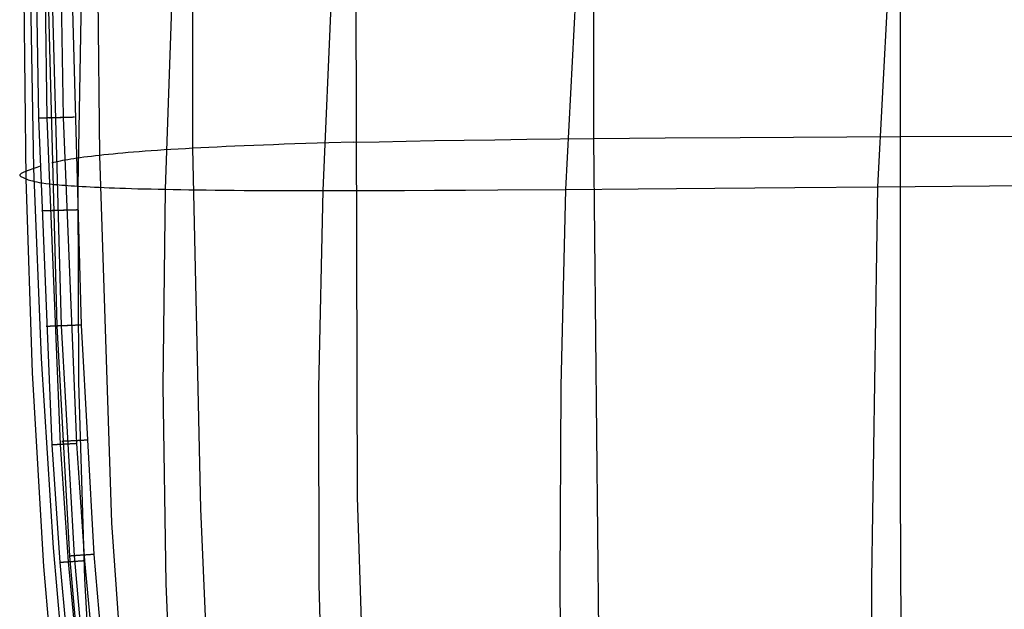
# Model space of a CAD drawing. Extents: x -353 to 1161, y -766 to 145.
# Tile 18 of 74: x -353 to -163, y -538 to -424. Entities that reach past the tile are written whole.
import ezdxf

# ---------------------------------------------------------------- set-up
doc = ezdxf.new("R2010")
doc.units = 0
doc.layers.add('DEFAULT', color=7, linetype='CONTINUOUS')

msp = doc.modelspace()

# ---------------------------------------------------------------- linework, layer by layer
at = {"layer": 'DEFAULT'}
for p, q in [((-182.56, -514.49, -2.9), (-182.56, -105.57, -2.9)), ((-319.29, -448.96, 25.82), (-319.29, -171.1, 25.82)), ((-287.51, -516.34, 11.06), (-288.31, -172.25, 10.99)), ((-241.81, -447.08, 1.69), (-241.81, -172.98, 1.69)), ((-186.96, -456.39, 309.28), (-175.47, -239.63, 309.59)), ((-350.06, -452.87, 91.41), (-352.58, -310.03, 91.41)), ((-349.09, -443.16, 80.95), (-351.12, -310.03, 80.85)), ((-347.44, -443.12, 77.52), (-349.45, -310.03, 77.49)), ((-344.33, -443.03, 76.17), (-346.38, -310.03, 76.17)), ((-337.31, -450.34, 45.17), (-338.82, -310.03, 45.17)), ((-351.51, -454.88, 188.21), (-352.33, -381.85, 187.8)), ((-247.24, -456.9, 295.3), (-243.39, -383.17, 294.79)), ((-345.53, -483.3, 68.88), (-347.82, -398.3, 68.73)), ((-344.69, -483.27, 73.9), (-347.06, -398.29, 73.84)), ((-340.86, -483.13, 76.17), (-343.19, -398.23, 76.17)), ((-341.46, -456.29, 236.09), (-340.8, -419.18, 235.41)), ((-324.62, -456.89, 258.26), (-323.34, -419.66, 257.47)), ((-294.15, -457.14, 278.22), (-292.51, -419.85, 277.52)), ((-346.51, -506.27, 81.06), (-349.09, -443.16, 80.95)), ((-349.05, -443.16, 80.72), (-349.09, -443.16, 80.95)), ((-349, -443.16, 80.49), (-349.05, -443.16, 80.72)), ((-348.98, -443.16, 80.38), (-349, -443.16, 80.49)), ((-348.95, -443.16, 80.26), (-348.98, -443.16, 80.38)), ((-348.92, -443.15, 80.15), (-348.95, -443.16, 80.26)), ((-348.89, -443.15, 80.03), (-348.92, -443.15, 80.15)), ((-348.85, -443.15, 79.91), (-348.89, -443.15, 80.03)), ((-348.81, -443.15, 79.8), (-348.85, -443.15, 79.91)), ((-348.77, -443.15, 79.68), (-348.81, -443.15, 79.8)), ((-348.73, -443.15, 79.57), (-348.77, -443.15, 79.68)), ((-348.69, -443.15, 79.46), (-348.73, -443.15, 79.57)), ((-348.64, -443.15, 79.34), (-348.69, -443.15, 79.46)), ((-348.59, -443.15, 79.23), (-348.64, -443.15, 79.34)), ((-348.54, -443.14, 79.12), (-348.59, -443.15, 79.23)), ((-348.49, -443.14, 79.01), (-348.54, -443.14, 79.12)), ((-348.43, -443.14, 78.9), (-348.49, -443.14, 79.01)), ((-348.38, -443.14, 78.79), (-348.43, -443.14, 78.9)), ((-348.32, -443.14, 78.68), (-348.38, -443.14, 78.79)), ((-348.25, -443.14, 78.58), (-348.32, -443.14, 78.68)), ((-348.19, -443.14, 78.47), (-348.25, -443.14, 78.58)), ((-348.12, -443.13, 78.37), (-348.19, -443.14, 78.47)), ((-348.05, -443.13, 78.27), (-348.12, -443.13, 78.37)), ((-347.98, -443.13, 78.17), (-348.05, -443.13, 78.27)), ((-347.91, -443.13, 78.07), (-347.98, -443.13, 78.17)), ((-347.84, -443.13, 77.97), (-347.91, -443.13, 78.07)), ((-347.76, -443.12, 77.88), (-347.84, -443.13, 77.97)), ((-347.68, -443.12, 77.79), (-347.76, -443.12, 77.88)), ((-347.6, -443.12, 77.7), (-347.68, -443.12, 77.79)), ((-347.52, -443.12, 77.61), (-347.6, -443.12, 77.7)), ((-347.44, -443.12, 77.52), (-347.52, -443.12, 77.61)), ((-347.35, -443.11, 77.44), (-347.44, -443.12, 77.52)), ((-344.88, -506.19, 77.56), (-347.44, -443.12, 77.52)), ((-347.27, -443.11, 77.36), (-347.35, -443.11, 77.44)), ((-347.18, -443.11, 77.28), (-347.27, -443.11, 77.36)), ((-347.09, -443.11, 77.2), (-347.18, -443.11, 77.28)), ((-347, -443.1, 77.13), (-347.09, -443.11, 77.2)), ((-346.99, -443.09, 70.63), (-347, -443.09, 70.47)), ((-347, -443.09, 70.47), (-347, -443.09, 70.31)), ((-347, -443.09, 70.31), (-346.99, -443.09, 70.15)), ((-346.91, -443.1, 77.06), (-347, -443.1, 77.13)), ((-346.98, -443.09, 70.8), (-346.99, -443.09, 70.63)), ((-346.99, -443.09, 70.15), (-346.99, -443.09, 69.99)), ((-346.99, -443.09, 69.99), (-346.98, -443.09, 69.83)), ((-346.97, -443.09, 70.96), (-346.98, -443.09, 70.8)), ((-346.98, -443.09, 69.83), (-346.96, -443.09, 69.68)), ((-346.96, -443.09, 71.13), (-346.97, -443.09, 70.96)), ((-346.94, -443.09, 71.3), (-346.96, -443.09, 71.13)), ((-346.96, -443.09, 69.68), (-346.94, -443.09, 69.52)), ((-346.91, -443.09, 71.46), (-346.94, -443.09, 71.3)), ((-346.94, -443.09, 69.52), (-346.92, -443.09, 69.37)), ((-346.92, -443.09, 69.37), (-346.9, -443.09, 69.23)), ((-346.88, -443.09, 71.63), (-346.91, -443.09, 71.46)), ((-346.81, -443.1, 76.99), (-346.91, -443.1, 77.06)), ((-346.9, -443.09, 69.23), (-346.87, -443.09, 69.08)), ((-346.85, -443.09, 71.8), (-346.88, -443.09, 71.63)), ((-346.87, -443.09, 69.08), (-346.85, -443.09, 68.94)), ((-346.81, -443.09, 71.97), (-346.85, -443.09, 71.8)), ((-346.85, -443.09, 68.94), (-346.81, -443.09, 68.8)), ((-346.77, -443.09, 72.13), (-346.81, -443.09, 71.97)), ((-346.72, -443.1, 76.92), (-346.81, -443.1, 76.99)), ((-346.72, -443.09, 72.3), (-346.77, -443.09, 72.13)), ((-346.67, -443.08, 72.47), (-346.72, -443.09, 72.3)), ((-346.62, -443.09, 76.86), (-346.72, -443.1, 76.92)), ((-346.62, -443.08, 72.63), (-346.67, -443.08, 72.47)), ((-346.56, -443.08, 72.79), (-346.62, -443.08, 72.63)), ((-346.53, -443.09, 76.8), (-346.62, -443.09, 76.86)), ((-346.49, -443.08, 72.95), (-346.56, -443.08, 72.79)), ((-346.43, -443.09, 76.74), (-346.53, -443.09, 76.8)), ((-346.42, -443.08, 73.11), (-346.49, -443.08, 72.95)), ((-346.33, -443.09, 76.69), (-346.43, -443.09, 76.74)), ((-346.35, -443.08, 73.27), (-346.42, -443.08, 73.11)), ((-346.27, -443.08, 73.42), (-346.35, -443.08, 73.27)), ((-346.23, -443.08, 76.63), (-346.33, -443.09, 76.69)), ((-346.19, -443.07, 73.57), (-346.27, -443.08, 73.42)), ((-346.13, -443.08, 76.58), (-346.23, -443.08, 76.63)), ((-346.11, -443.07, 73.72), (-346.19, -443.07, 73.57)), ((-346.03, -443.08, 76.54), (-346.13, -443.08, 76.58)), ((-346.02, -443.07, 73.87), (-346.11, -443.07, 73.72)), ((-345.93, -443.07, 76.49), (-346.03, -443.08, 76.54)), ((-345.93, -443.07, 74.01), (-346.02, -443.07, 73.87)), ((-345.83, -443.06, 74.15), (-345.93, -443.07, 74.01)), ((-345.83, -443.07, 76.45), (-345.93, -443.07, 76.49)), ((-345.73, -443.06, 74.28), (-345.83, -443.06, 74.15)), ((-345.73, -443.07, 76.42), (-345.83, -443.07, 76.45)), ((-345.63, -443.06, 74.41), (-345.73, -443.06, 74.28)), ((-345.63, -443.07, 76.38), (-345.73, -443.07, 76.42)), ((-345.52, -443.06, 74.54), (-345.63, -443.06, 74.41)), ((-345.53, -443.06, 76.35), (-345.63, -443.07, 76.38)), ((-345.43, -443.06, 76.32), (-345.53, -443.06, 76.35)), ((-345.41, -443.05, 74.66), (-345.52, -443.06, 74.54)), ((-345.33, -443.06, 76.29), (-345.43, -443.06, 76.32)), ((-345.3, -443.05, 74.78), (-345.41, -443.05, 74.66)), ((-345.23, -443.06, 76.27), (-345.33, -443.06, 76.29)), ((-345.19, -443.05, 74.89), (-345.3, -443.05, 74.78)), ((-345.12, -443.05, 76.24), (-345.23, -443.06, 76.27)), ((-345.07, -443.05, 75), (-345.19, -443.05, 74.89)), ((-345.02, -443.05, 76.23), (-345.12, -443.05, 76.24)), ((-344.95, -443.04, 75.11), (-345.07, -443.05, 75)), ((-344.92, -443.05, 76.21), (-345.02, -443.05, 76.23)), ((-344.83, -443.04, 75.2), (-344.95, -443.04, 75.11)), ((-344.82, -443.05, 76.2), (-344.92, -443.05, 76.21)), ((-344.71, -443.04, 75.3), (-344.83, -443.04, 75.2)), ((-344.72, -443.04, 76.19), (-344.82, -443.05, 76.2)), ((-344.62, -443.04, 76.18), (-344.72, -443.04, 76.19)), ((-344.59, -443.03, 75.39), (-344.71, -443.04, 75.3)), ((-344.53, -443.04, 76.17), (-344.62, -443.04, 76.18)), ((-344.46, -443.03, 75.47), (-344.59, -443.03, 75.39)), ((-344.43, -443.03, 76.17), (-344.53, -443.04, 76.17)), ((-344.33, -443.03, 75.55), (-344.46, -443.03, 75.47)), ((-344.33, -443.03, 76.17), (-344.43, -443.03, 76.17)), ((-344.2, -443.03, 75.62), (-344.33, -443.03, 75.55)), ((-341.74, -506.02, 76.17), (-344.33, -443.03, 76.17)), ((-344.08, -443.02, 75.69), (-344.2, -443.03, 75.62)), ((-343.95, -443.02, 75.76), (-344.08, -443.02, 75.69)), ((-343.82, -443.02, 75.82), (-343.95, -443.02, 75.76)), ((-343.69, -443.01, 75.87), (-343.82, -443.02, 75.82)), ((-343.56, -443.01, 75.92), (-343.69, -443.01, 75.87)), ((-343.43, -443.01, 75.97), (-343.56, -443.01, 75.92)), ((-343.3, -443, 76), (-343.43, -443.01, 75.97)), ((-343.17, -443, 76.04), (-343.3, -443, 76)), ((-343.04, -443, 76.07), (-343.17, -443, 76.04)), ((-342.91, -442.99, 76.1), (-343.04, -443, 76.07)), ((-342.78, -442.99, 76.12), (-342.91, -442.99, 76.1)), ((-342.66, -442.99, 76.14), (-342.78, -442.99, 76.12)), ((-342.53, -442.98, 76.15), (-342.66, -442.99, 76.14)), ((-342.41, -442.98, 76.16), (-342.53, -442.98, 76.15)), ((-342.29, -442.98, 76.16), (-342.41, -442.98, 76.16)), ((-342.17, -442.98, 76.17), (-342.29, -442.98, 76.16)), ((-254.79, -447.22, 3.53), (-241.81, -447.08, 1.69)), ((-241.81, -447.08, 1.69), (-228.05, -446.96, 0.13)), ((-240.51, -578.66, 2.63), (-241.81, -447.08, 1.69)), ((-228.05, -446.96, 0.13), (-213.56, -446.85, -1.17)), ((-213.56, -446.85, -1.17), (-182.67, -446.7, -3.08)), ((-182.67, -446.7, -3.08), (-149.67, -446.61, -4.25)), ((-319.29, -448.96, 25.82), (-320.76, -449.04, 26.91)), ((-317.78, -448.87, 24.74), (-319.29, -448.96, 25.82)), ((-317.79, -518.64, 25.85), (-319.29, -448.96, 25.82)), ((-316.21, -448.79, 23.69), (-317.78, -448.87, 24.74)), ((-314.59, -448.72, 22.65), (-316.21, -448.79, 23.69)), ((-312.91, -448.64, 21.63), (-314.59, -448.72, 22.65)), ((-311.19, -448.56, 20.63), (-312.91, -448.64, 21.63)), ((-309.4, -448.49, 19.65), (-311.19, -448.56, 20.63)), ((-307.56, -448.41, 18.69), (-309.4, -448.49, 19.65)), ((-305.66, -448.34, 17.74), (-307.56, -448.41, 18.69)), ((-303.71, -448.27, 16.82), (-305.66, -448.34, 17.74)), ((-301.69, -448.2, 15.92), (-303.71, -448.27, 16.82)), ((-299.62, -448.13, 15.05), (-301.69, -448.2, 15.92)), ((-297.48, -448.06, 14.19), (-299.62, -448.13, 15.05)), ((-295.29, -448, 13.36), (-297.48, -448.06, 14.19)), ((-293.02, -447.93, 12.54), (-295.29, -448, 13.36)), ((-288.31, -447.81, 10.99), (-293.02, -447.93, 12.54)), ((-288.31, -447.81, 10.99), (-283.33, -447.69, 9.53)), ((-283.33, -447.69, 9.53), (-278.1, -447.59, 8.16)), ((-278.1, -447.59, 8.16), (-272.62, -447.49, 6.88)), ((-272.62, -447.49, 6.88), (-266.91, -447.39, 5.68)), ((-266.91, -447.39, 5.68), (-260.96, -447.31, 4.57)), ((-260.96, -447.31, 4.57), (-254.79, -447.22, 3.53)), ((-341.72, -450.9, 53.74), (-342.33, -450.99, 55.2)), ((-341.07, -450.81, 52.28), (-341.72, -450.9, 53.74)), ((-340.39, -450.71, 50.83), (-341.07, -450.81, 52.28)), ((-339.68, -450.62, 49.4), (-340.39, -450.71, 50.83)), ((-338.93, -450.53, 47.98), (-339.68, -450.62, 49.4)), ((-338.14, -450.43, 46.57), (-338.93, -450.53, 47.98)), ((-337.31, -450.34, 45.17), (-338.14, -450.43, 46.57)), ((-336.49, -450.25, 43.85), (-337.31, -450.34, 45.17)), ((-334.94, -521.33, 45.18), (-337.31, -450.34, 45.17)), ((-335.63, -450.16, 42.55), (-336.49, -450.25, 43.85)), ((-334.74, -450.07, 41.26), (-335.63, -450.16, 42.55)), ((-333.81, -449.98, 39.99), (-334.74, -450.07, 41.26)), ((-332.84, -449.89, 38.73), (-333.81, -449.98, 39.99)), ((-331.82, -449.81, 37.48), (-332.84, -449.89, 38.73)), ((-330.77, -449.72, 36.24), (-331.82, -449.81, 37.48)), ((-329.68, -449.63, 35.02), (-330.77, -449.72, 36.24)), ((-328.54, -449.54, 33.82), (-329.68, -449.63, 35.02)), ((-327.36, -449.46, 32.62), (-328.54, -449.54, 33.82)), ((-326.13, -449.37, 31.45), (-327.36, -449.46, 32.62)), ((-324.86, -449.29, 30.29), (-326.13, -449.37, 31.45)), ((-323.54, -449.2, 29.15), (-324.86, -449.29, 30.29)), ((-322.17, -449.12, 28.02), (-323.54, -449.2, 29.15)), ((-320.76, -449.04, 26.91), (-322.17, -449.12, 28.02)), ((-349.48, -452.65, 86.18), (-350.06, -452.87, 91.41)), ((-348.8, -452.41, 80.97), (-349.48, -452.65, 86.18)), ((-345.81, -451.62, 65.73), (-346.57, -451.79, 68.81)), ((-344.95, -451.44, 62.68), (-345.81, -451.62, 65.73)), ((-344.48, -451.35, 61.17), (-344.95, -451.44, 62.68)), ((-343.99, -451.26, 59.67), (-344.48, -451.35, 61.17)), ((-343.47, -451.17, 58.17), (-343.99, -451.26, 59.67)), ((-342.92, -451.08, 56.68), (-343.47, -451.17, 58.17)), ((-342.33, -450.99, 55.2), (-342.92, -451.08, 56.68)), ((-352.76, -454.07, 139.7), (-352.78, -454.25, 151.8)), ((-352.78, -454.25, 151.8), (-352.56, -454.43, 163.91)), ((-352.5, -453.86, 127.61), (-352.76, -454.07, 139.7)), ((-352.56, -454.43, 163.91), (-351.51, -454.88, 188.21)), ((-351.97, -453.61, 115.54), (-352.5, -453.86, 127.61)), ((-351.17, -453.28, 103.47), (-351.97, -453.61, 115.54)), ((-350.06, -452.87, 91.41), (-351.17, -453.28, 103.47)), ((-348.57, -489.55, 91.41), (-350.06, -452.87, 91.41)), ((-351.51, -454.88, 188.21), (-351.11, -455.03, 194.3)), ((-350.28, -492.32, 188.56), (-351.51, -454.88, 188.21)), ((-351.11, -455.03, 194.3), (-350.61, -455.19, 200.38)), ((-350.61, -455.19, 200.38), (-350.29, -455.28, 203.42)), ((-350.29, -455.28, 203.42), (-349.92, -455.37, 206.45)), ((-349.92, -455.37, 206.45), (-349.49, -455.46, 209.47)), ((-349.49, -455.46, 209.47), (-348.99, -455.55, 212.48)), ((-348.99, -455.55, 212.48), (-348.41, -455.64, 215.49)), ((-348.41, -455.64, 215.49), (-347.75, -455.74, 218.48)), ((-347.75, -455.74, 218.48), (-346.99, -455.83, 221.46)), ((-346.99, -455.83, 221.46), (-346.57, -455.88, 222.94)), ((-346.57, -455.88, 222.94), (-346.12, -455.93, 224.42)), ((-346.12, -455.93, 224.42), (-345.65, -455.97, 225.9)), ((-345.65, -455.97, 225.9), (-345.15, -456.02, 227.37)), ((-345.15, -456.02, 227.37), (-344.62, -456.07, 228.83)), ((-344.62, -456.07, 228.83), (-344.05, -456.11, 230.3)), ((-344.05, -456.11, 230.3), (-343.46, -456.16, 231.75)), ((-343.46, -456.16, 231.75), (-342.83, -456.2, 233.2)), ((-342.83, -456.2, 233.2), (-342.16, -456.25, 234.65)), ((-342.16, -456.25, 234.65), (-341.46, -456.29, 236.09)), ((-341.46, -456.29, 236.09), (-340.73, -456.34, 237.53)), ((-341.33, -494.15, 237.04), (-341.46, -456.29, 236.09)), ((-340.73, -456.34, 237.53), (-339.96, -456.38, 238.96)), ((-339.96, -456.38, 238.96), (-339.14, -456.42, 240.38)), ((-339.14, -456.42, 240.38), (-338.29, -456.46, 241.8)), ((-338.29, -456.46, 241.8), (-337.4, -456.5, 243.21)), ((-337.4, -456.5, 243.21), (-336.47, -456.54, 244.62)), ((-336.47, -456.54, 244.62), (-335.49, -456.58, 246.02)), ((-335.49, -456.58, 246.02), (-334.47, -456.62, 247.41)), ((-218.48, -456.66, 302.68), (-203.03, -456.53, 306.08)), ((-203.03, -456.53, 306.08), (-186.96, -456.39, 309.28)), ((-188.14, -532.18, 308.61), (-186.96, -456.39, 309.28)), ((-186.96, -456.39, 309.28), (-153.22, -456.12, 315.08)), ((-334.47, -456.62, 247.41), (-333.41, -456.66, 248.79)), ((-333.41, -456.66, 248.79), (-332.3, -456.7, 250.17)), ((-332.3, -456.7, 250.17), (-331.14, -456.73, 251.54)), ((-331.14, -456.73, 251.54), (-329.94, -456.77, 252.9)), ((-329.94, -456.77, 252.9), (-328.68, -456.8, 254.25)), ((-328.68, -456.8, 254.25), (-327.38, -456.83, 255.6)), ((-327.38, -456.83, 255.6), (-326.02, -456.86, 256.93)), ((-326.02, -456.86, 256.93), (-324.62, -456.89, 258.26)), ((-325.04, -494.92, 259.37), (-324.62, -456.89, 258.26)), ((-324.62, -456.89, 258.26), (-323.15, -456.92, 259.58)), ((-323.15, -456.92, 259.58), (-321.64, -456.95, 260.9)), ((-321.64, -456.95, 260.9), (-320.07, -456.97, 262.2)), ((-320.07, -456.97, 262.2), (-318.44, -456.99, 263.49)), ((-318.44, -456.99, 263.49), (-316.76, -457.02, 264.77)), ((-316.76, -457.02, 264.77), (-315.02, -457.04, 266.05)), ((-315.02, -457.04, 266.05), (-313.22, -457.05, 267.31)), ((-313.22, -457.05, 267.31), (-311.35, -457.07, 268.57)), ((-311.35, -457.07, 268.57), (-309.43, -457.09, 269.81)), ((-309.43, -457.09, 269.81), (-307.44, -457.1, 271.04)), ((-307.44, -457.1, 271.04), (-303.28, -457.12, 273.48)), ((-303.28, -457.12, 273.48), (-298.85, -457.13, 275.87)), ((-298.85, -457.13, 275.87), (-294.15, -457.14, 278.22)), ((-294.95, -495.22, 279.2), (-294.15, -457.14, 278.22)), ((-294.15, -457.14, 278.22), (-289.17, -457.13, 280.52)), ((-289.17, -457.13, 280.52), (-283.92, -457.12, 282.77)), ((-283.92, -457.12, 282.77), (-278.41, -457.1, 284.98)), ((-278.41, -457.1, 284.98), (-272.65, -457.07, 287.14)), ((-272.65, -457.07, 287.14), (-266.64, -457.04, 289.25)), ((-266.64, -457.04, 289.25), (-260.4, -457, 291.31)), ((-260.4, -457, 291.31), (-247.24, -456.9, 295.3)), ((-248.16, -494.93, 295.79), (-247.24, -456.9, 295.3)), ((-247.24, -456.9, 295.3), (-233.24, -456.79, 299.09)), ((-233.24, -456.79, 299.09), (-218.48, -456.66, 302.68)), ((-348.48, -461.09, 80.75), (-348.52, -461.09, 80.98)), ((-348.46, -461.08, 80.64), (-348.48, -461.09, 80.75)), ((-348.43, -461.08, 80.52), (-348.46, -461.08, 80.64)), ((-348.41, -461.08, 80.4), (-348.43, -461.08, 80.52)), ((-348.38, -461.08, 80.29), (-348.41, -461.08, 80.4)), ((-348.35, -461.08, 80.17), (-348.38, -461.08, 80.29)), ((-348.32, -461.08, 80.05), (-348.35, -461.08, 80.17)), ((-348.28, -461.08, 79.94), (-348.32, -461.08, 80.05)), ((-348.24, -461.08, 79.82), (-348.28, -461.08, 79.94)), ((-348.21, -461.08, 79.71), (-348.24, -461.08, 79.82)), ((-348.16, -461.08, 79.59), (-348.21, -461.08, 79.71)), ((-348.12, -461.07, 79.48), (-348.16, -461.08, 79.59)), ((-348.07, -461.07, 79.36), (-348.12, -461.07, 79.48)), ((-348.02, -461.07, 79.25), (-348.07, -461.07, 79.36)), ((-347.97, -461.07, 79.14), (-348.02, -461.07, 79.25)), ((-347.92, -461.07, 79.03), (-347.97, -461.07, 79.14)), ((-347.87, -461.07, 78.92), (-347.92, -461.07, 79.03)), ((-347.81, -461.06, 78.81), (-347.87, -461.07, 78.92)), ((-347.75, -461.06, 78.7), (-347.81, -461.06, 78.81)), ((-347.69, -461.06, 78.59), (-347.75, -461.06, 78.7)), ((-347.62, -461.06, 78.49), (-347.69, -461.06, 78.59)), ((-347.56, -461.06, 78.38), (-347.62, -461.06, 78.49)), ((-347.49, -461.05, 78.28), (-347.56, -461.06, 78.38)), ((-347.42, -461.05, 78.18), (-347.49, -461.05, 78.28)), ((-347.34, -461.05, 78.08), (-347.42, -461.05, 78.18)), ((-347.27, -461.05, 77.99), (-347.34, -461.05, 78.08)), ((-347.19, -461.05, 77.89), (-347.27, -461.05, 77.99)), ((-347.11, -461.04, 77.8), (-347.19, -461.05, 77.89)), ((-347.03, -461.04, 77.71), (-347.11, -461.04, 77.8)), ((-346.95, -461.04, 77.62), (-347.03, -461.04, 77.71)), ((-346.87, -461.04, 77.53), (-346.95, -461.04, 77.62)), ((-346.78, -461.03, 77.45), (-346.87, -461.04, 77.53)), ((-346.7, -461.03, 77.37), (-346.78, -461.03, 77.45)), ((-346.61, -461.03, 77.29), (-346.7, -461.03, 77.37)), ((-346.52, -461.03, 77.21), (-346.61, -461.03, 77.29)), ((-346.43, -461.02, 77.13), (-346.52, -461.03, 77.21)), ((-346.47, -461.01, 70.5), (-346.48, -461.01, 70.34)), ((-346.48, -461.01, 70.34), (-346.47, -461.01, 70.18)), ((-346.46, -461.01, 70.83), (-346.47, -461.01, 70.66)), ((-346.47, -461.01, 70.66), (-346.47, -461.01, 70.5)), ((-346.47, -461.01, 70.18), (-346.47, -461.01, 70.02)), ((-346.47, -461.01, 70.02), (-346.46, -461.01, 69.86)), ((-346.45, -461.01, 70.99), (-346.46, -461.01, 70.83)), ((-346.46, -461.01, 69.86), (-346.44, -461.01, 69.71)), ((-346.43, -461.01, 71.16), (-346.45, -461.01, 70.99)), ((-346.44, -461.01, 69.71), (-346.43, -461.01, 69.56)), ((-346.41, -461.01, 71.32), (-346.43, -461.01, 71.16)), ((-346.43, -461.01, 69.56), (-346.41, -461.01, 69.41)), ((-346.34, -461.02, 77.06), (-346.43, -461.02, 77.13)), ((-346.39, -461.01, 71.49), (-346.41, -461.01, 71.32)), ((-346.41, -461.01, 69.41), (-346.39, -461.01, 69.26)), ((-346.36, -461.01, 71.66), (-346.39, -461.01, 71.49)), ((-346.39, -461.01, 69.26), (-346.36, -461.01, 69.11)), ((-346.32, -461.01, 71.82), (-346.36, -461.01, 71.66)), ((-346.36, -461.01, 69.11), (-346.33, -461.01, 68.97)), ((-346.24, -461.02, 76.99), (-346.34, -461.02, 77.06)), ((-346.33, -461.01, 68.97), (-346.3, -461.01, 68.83)), ((-346.28, -461.01, 71.99), (-346.32, -461.01, 71.82)), ((-346.24, -461.01, 72.16), (-346.28, -461.01, 71.99)), ((-346.19, -461, 72.32), (-346.24, -461.01, 72.16)), ((-346.15, -461.01, 76.93), (-346.24, -461.02, 76.99)), ((-346.14, -461, 72.49), (-346.19, -461, 72.32)), ((-346.05, -461.01, 76.86), (-346.15, -461.01, 76.93)), ((-346.09, -461, 72.65), (-346.14, -461, 72.49)), ((-346.03, -461, 72.81), (-346.09, -461, 72.65)), ((-345.96, -461.01, 76.8), (-346.05, -461.01, 76.86)), ((-345.96, -461, 72.97), (-346.03, -461, 72.81)), ((-345.89, -461, 73.13), (-345.96, -461, 72.97)), ((-345.86, -461.01, 76.74), (-345.96, -461.01, 76.8)), ((-345.82, -460.99, 73.29), (-345.89, -461, 73.13)), ((-345.76, -461, 76.69), (-345.86, -461.01, 76.74)), ((-345.74, -460.99, 73.44), (-345.82, -460.99, 73.29)), ((-345.66, -461, 76.64), (-345.76, -461, 76.69)), ((-345.66, -460.99, 73.59), (-345.74, -460.99, 73.44)), ((-345.58, -460.99, 73.74), (-345.66, -460.99, 73.59)), ((-345.56, -461, 76.59), (-345.66, -461, 76.64)), ((-345.49, -460.99, 73.88), (-345.58, -460.99, 73.74)), ((-345.46, -460.99, 76.54), (-345.56, -461, 76.59)), ((-345.4, -460.98, 74.02), (-345.49, -460.99, 73.88)), ((-345.36, -460.99, 76.5), (-345.46, -460.99, 76.54)), ((-345.3, -460.98, 74.16), (-345.4, -460.98, 74.02)), ((-345.26, -460.99, 76.46), (-345.36, -460.99, 76.5)), ((-345.2, -460.98, 74.29), (-345.3, -460.98, 74.16)), ((-345.16, -460.98, 76.42), (-345.26, -460.99, 76.46)), ((-345.1, -460.97, 74.42), (-345.2, -460.98, 74.29)), ((-345.06, -460.98, 76.38), (-345.16, -460.98, 76.42)), ((-344.99, -460.97, 74.55), (-345.1, -460.97, 74.42)), ((-344.96, -460.98, 76.35), (-345.06, -460.98, 76.38)), ((-344.88, -460.97, 74.67), (-344.99, -460.97, 74.55)), ((-344.86, -460.97, 76.32), (-344.96, -460.98, 76.35)), ((-344.77, -460.97, 74.79), (-344.88, -460.97, 74.67)), ((-344.75, -460.97, 76.29), (-344.86, -460.97, 76.32)), ((-344.66, -460.96, 74.9), (-344.77, -460.97, 74.79)), ((-344.65, -460.97, 76.27), (-344.75, -460.97, 76.29)), ((-344.54, -460.96, 75.01), (-344.66, -460.96, 74.9)), ((-344.55, -460.97, 76.25), (-344.65, -460.97, 76.27)), ((-344.45, -460.96, 76.23), (-344.55, -460.97, 76.25)), ((-344.42, -460.96, 75.11), (-344.54, -460.96, 75.01)), ((-344.35, -460.96, 76.21), (-344.45, -460.96, 76.23)), ((-344.3, -460.95, 75.21), (-344.42, -460.96, 75.11)), ((-344.25, -460.96, 76.2), (-344.35, -460.96, 76.21)), ((-344.18, -460.95, 75.3), (-344.3, -460.95, 75.21)), ((-344.15, -460.95, 76.19), (-344.25, -460.96, 76.2)), ((-344.06, -460.95, 75.39), (-344.18, -460.95, 75.3)), ((-344.05, -460.95, 76.18), (-344.15, -460.95, 76.19)), ((-343.93, -460.94, 75.48), (-344.06, -460.95, 75.39)), ((-343.95, -460.95, 76.17), (-344.05, -460.95, 76.18)), ((-343.85, -460.94, 76.17), (-343.95, -460.95, 76.17)), ((-343.81, -460.94, 75.55), (-343.93, -460.94, 75.48)), ((-343.75, -460.94, 76.17), (-343.85, -460.94, 76.17)), ((-343.68, -460.94, 75.63), (-343.81, -460.94, 75.55)), ((-343.55, -460.93, 75.7), (-343.68, -460.94, 75.63)), ((-343.42, -460.93, 75.76), (-343.55, -460.93, 75.7)), ((-343.29, -460.92, 75.82), (-343.42, -460.93, 75.76)), ((-343.16, -460.92, 75.87), (-343.29, -460.92, 75.82)), ((-343.03, -460.92, 75.92), (-343.16, -460.92, 75.87)), ((-342.9, -460.91, 75.97), (-343.03, -460.92, 75.92)), ((-342.77, -460.91, 76.01), (-342.9, -460.91, 75.97)), ((-342.64, -460.91, 76.04), (-342.77, -460.91, 76.01)), ((-342.52, -460.9, 76.07), (-342.64, -460.91, 76.04)), ((-342.39, -460.9, 76.1), (-342.52, -460.9, 76.07)), ((-342.26, -460.9, 76.12), (-342.39, -460.9, 76.1)), ((-342.14, -460.89, 76.14), (-342.26, -460.9, 76.12)), ((-342.01, -460.89, 76.15), (-342.14, -460.89, 76.14)), ((-341.89, -460.89, 76.16), (-342.01, -460.89, 76.15)), ((-341.77, -460.88, 76.16), (-341.89, -460.89, 76.16)), ((-341.64, -460.88, 76.17), (-341.77, -460.88, 76.16)), ((-343.87, -483.24, 74.91), (-343.98, -483.24, 74.8)), ((-343.75, -483.24, 75.02), (-343.87, -483.24, 74.91)), ((-343.7, -483.24, 76.25), (-343.8, -483.24, 76.27)), ((-343.63, -483.23, 75.12), (-343.75, -483.24, 75.02)), ((-343.59, -483.24, 76.23), (-343.7, -483.24, 76.25)), ((-343.51, -483.23, 75.22), (-343.63, -483.23, 75.12)), ((-343.49, -483.23, 76.21), (-343.59, -483.24, 76.23)), ((-343.39, -483.22, 75.31), (-343.51, -483.23, 75.22)), ((-343.39, -483.23, 76.2), (-343.49, -483.23, 76.21)), ((-343.27, -483.22, 75.4), (-343.39, -483.22, 75.31)), ((-343.29, -483.22, 76.19), (-343.39, -483.23, 76.2)), ((-343.19, -483.22, 76.18), (-343.29, -483.22, 76.19)), ((-343.14, -483.21, 75.48), (-343.27, -483.22, 75.4)), ((-343.09, -483.22, 76.17), (-343.19, -483.22, 76.18)), ((-343.01, -483.21, 75.56), (-343.14, -483.21, 75.48)), ((-342.99, -483.21, 76.17), (-343.09, -483.22, 76.17)), ((-342.89, -483.21, 75.63), (-343.01, -483.21, 75.56)), ((-342.9, -483.21, 76.17), (-342.99, -483.21, 76.17)), ((-342.76, -483.2, 75.7), (-342.89, -483.21, 75.63)), ((-342.63, -483.2, 75.76), (-342.76, -483.2, 75.7)), ((-342.5, -483.19, 75.82), (-342.63, -483.2, 75.76)), ((-342.37, -483.19, 75.87), (-342.5, -483.19, 75.82)), ((-342.24, -483.18, 75.92), (-342.37, -483.19, 75.87)), ((-342.12, -483.18, 75.97), (-342.24, -483.18, 75.92)), ((-341.99, -483.17, 76.01), (-342.12, -483.18, 75.97)), ((-341.86, -483.17, 76.04), (-341.99, -483.17, 76.01)), ((-341.73, -483.16, 76.07), (-341.86, -483.17, 76.04)), ((-341.6, -483.16, 76.1), (-341.73, -483.16, 76.07)), ((-341.48, -483.16, 76.12), (-341.6, -483.16, 76.1)), ((-341.35, -483.15, 76.14), (-341.48, -483.16, 76.12)), ((-341.23, -483.15, 76.15), (-341.35, -483.15, 76.14)), ((-341.1, -483.14, 76.16), (-341.23, -483.15, 76.15)), ((-340.98, -483.14, 76.16), (-341.1, -483.14, 76.16)), ((-340.86, -483.13, 76.17), (-340.98, -483.14, 76.16)), ((-338.4, -527.44, 76.17), (-340.86, -483.13, 76.17)), ((-347.63, -483.39, 80.79), (-347.66, -483.39, 81.02)), ((-347.6, -483.39, 80.67), (-347.63, -483.39, 80.79)), ((-347.58, -483.39, 80.56), (-347.6, -483.39, 80.67)), ((-347.56, -483.39, 80.44), (-347.58, -483.39, 80.56)), ((-347.53, -483.39, 80.32), (-347.56, -483.39, 80.44)), ((-347.5, -483.39, 80.2), (-347.53, -483.39, 80.32)), ((-347.47, -483.39, 80.09), (-347.5, -483.39, 80.2)), ((-347.43, -483.39, 79.97), (-347.47, -483.39, 80.09)), ((-347.4, -483.38, 79.85), (-347.43, -483.39, 79.97)), ((-347.36, -483.38, 79.74), (-347.4, -483.38, 79.85)), ((-347.31, -483.38, 79.62), (-347.36, -483.38, 79.74)), ((-347.27, -483.38, 79.51), (-347.31, -483.38, 79.62)), ((-347.23, -483.38, 79.39), (-347.27, -483.38, 79.51)), ((-347.18, -483.38, 79.28), (-347.23, -483.38, 79.39)), ((-347.13, -483.37, 79.16), (-347.18, -483.38, 79.28)), ((-347.07, -483.37, 79.05), (-347.13, -483.37, 79.16)), ((-347.02, -483.37, 78.94), (-347.07, -483.37, 79.05)), ((-346.96, -483.37, 78.83), (-347.02, -483.37, 78.94)), ((-346.9, -483.36, 78.72), (-346.96, -483.37, 78.83)), ((-346.84, -483.36, 78.61), (-346.9, -483.36, 78.72)), ((-346.78, -483.36, 78.51), (-346.84, -483.36, 78.61)), ((-346.71, -483.36, 78.4), (-346.78, -483.36, 78.51)), ((-346.64, -483.35, 78.3), (-346.71, -483.36, 78.4)), ((-346.57, -483.35, 78.2), (-346.64, -483.35, 78.3)), ((-346.5, -483.35, 78.1), (-346.57, -483.35, 78.2)), ((-346.42, -483.35, 78), (-346.5, -483.35, 78.1)), ((-346.35, -483.34, 77.91), (-346.42, -483.35, 78)), ((-346.27, -483.34, 77.81), (-346.35, -483.34, 77.91)), ((-346.19, -483.34, 77.72), (-346.27, -483.34, 77.81)), ((-346.11, -483.33, 77.63), (-346.19, -483.34, 77.72)), ((-346.02, -483.33, 77.54), (-346.11, -483.33, 77.63)), ((-345.94, -483.33, 77.46), (-346.02, -483.33, 77.54)), ((-345.85, -483.32, 77.38), (-345.94, -483.33, 77.46)), ((-345.76, -483.32, 77.3), (-345.85, -483.32, 77.38)), ((-345.67, -483.32, 77.22), (-345.76, -483.32, 77.3)), ((-345.68, -483.3, 70.7), (-345.69, -483.31, 70.54)), ((-345.69, -483.31, 70.22), (-345.68, -483.3, 70.06)), ((-345.69, -483.31, 70.54), (-345.69, -483.31, 70.38)), ((-345.69, -483.31, 70.38), (-345.69, -483.31, 70.22)), ((-345.67, -483.3, 70.86), (-345.68, -483.3, 70.7)), ((-345.68, -483.3, 70.06), (-345.68, -483.3, 69.91)), ((-345.68, -483.3, 69.91), (-345.66, -483.3, 69.75)), ((-345.66, -483.3, 71.03), (-345.67, -483.3, 70.86)), ((-345.58, -483.31, 77.14), (-345.67, -483.32, 77.22)), ((-345.64, -483.3, 71.19), (-345.66, -483.3, 71.03)), ((-345.66, -483.3, 69.75), (-345.65, -483.3, 69.6)), ((-345.65, -483.3, 69.6), (-345.63, -483.3, 69.45)), ((-345.62, -483.3, 71.36), (-345.64, -483.3, 71.19)), ((-345.63, -483.3, 69.45), (-345.61, -483.3, 69.3)), ((-345.6, -483.3, 71.53), (-345.62, -483.3, 71.36)), ((-345.61, -483.3, 69.3), (-345.58, -483.3, 69.16)), ((-345.57, -483.3, 71.69), (-345.6, -483.3, 71.53)), ((-345.58, -483.3, 69.16), (-345.56, -483.3, 69.02)), ((-345.49, -483.31, 77.07), (-345.58, -483.31, 77.14)), ((-345.53, -483.3, 71.86), (-345.57, -483.3, 71.69)), ((-345.56, -483.3, 69.02), (-345.53, -483.3, 68.88)), ((-343.08, -527.75, 68.98), (-345.53, -483.3, 68.88)), ((-345.49, -483.3, 72.02), (-345.53, -483.3, 71.86)), ((-345.45, -483.3, 72.19), (-345.49, -483.3, 72.02)), ((-345.39, -483.31, 77), (-345.49, -483.31, 77.07)), ((-345.4, -483.29, 72.35), (-345.45, -483.3, 72.19)), ((-345.35, -483.29, 72.52), (-345.4, -483.29, 72.35)), ((-345.3, -483.3, 76.93), (-345.39, -483.31, 77)), ((-345.29, -483.29, 72.68), (-345.35, -483.29, 72.52)), ((-345.2, -483.3, 76.87), (-345.3, -483.3, 76.93)), ((-345.23, -483.29, 72.84), (-345.29, -483.29, 72.68)), ((-345.17, -483.29, 73), (-345.23, -483.29, 72.84)), ((-345.11, -483.3, 76.81), (-345.2, -483.3, 76.87)), ((-345.1, -483.28, 73.15), (-345.17, -483.29, 73)), ((-345.01, -483.29, 76.75), (-345.11, -483.3, 76.81)), ((-345.03, -483.28, 73.31), (-345.1, -483.28, 73.15)), ((-344.95, -483.28, 73.46), (-345.03, -483.28, 73.31)), ((-344.91, -483.29, 76.69), (-345.01, -483.29, 76.75)), ((-344.87, -483.28, 73.61), (-344.95, -483.28, 73.46)), ((-344.81, -483.28, 76.64), (-344.91, -483.29, 76.69)), ((-344.78, -483.27, 73.76), (-344.87, -483.28, 73.61)), ((-344.71, -483.28, 76.59), (-344.81, -483.28, 76.64)), ((-344.69, -483.27, 73.9), (-344.78, -483.27, 73.76)), ((-344.61, -483.28, 76.54), (-344.71, -483.28, 76.59)), ((-342.2, -527.69, 73.94), (-344.69, -483.27, 73.9)), ((-344.6, -483.27, 74.04), (-344.69, -483.27, 73.9)), ((-344.51, -483.27, 76.5), (-344.61, -483.28, 76.54)), ((-344.51, -483.26, 74.18), (-344.6, -483.27, 74.04)), ((-344.41, -483.26, 74.31), (-344.51, -483.26, 74.18)), ((-344.41, -483.27, 76.46), (-344.51, -483.27, 76.5)), ((-344.3, -483.26, 74.44), (-344.41, -483.26, 74.31)), ((-344.31, -483.26, 76.42), (-344.41, -483.27, 76.46)), ((-344.21, -483.26, 76.38), (-344.31, -483.26, 76.42)), ((-344.2, -483.25, 74.56), (-344.3, -483.26, 74.44)), ((-344.1, -483.26, 76.35), (-344.21, -483.26, 76.38)), ((-344.09, -483.25, 74.68), (-344.2, -483.25, 74.56)), ((-344, -483.25, 76.32), (-344.1, -483.26, 76.35)), ((-343.98, -483.24, 74.8), (-344.09, -483.25, 74.68)), ((-343.9, -483.25, 76.29), (-344, -483.25, 76.32)), ((-343.8, -483.24, 76.27), (-343.9, -483.25, 76.29)), ((-346.27, -526.14, 91.41), (-348.57, -489.55, 91.41)), ((-348.08, -529.8, 188.98), (-350.28, -492.32, 188.56)), ((-340.16, -532.14, 238.18), (-341.33, -494.15, 237.04)), ((-324.48, -533.07, 260.68), (-325.04, -494.92, 259.37)), ((-294.88, -533.33, 280.35), (-294.95, -495.22, 279.2)), ((-248.37, -533.07, 296.32), (-248.16, -494.93, 295.79)), ((-344.64, -505.6, 70.58), (-344.65, -505.6, 70.42)), ((-344.65, -505.6, 70.42), (-344.65, -505.6, 70.27)), ((-344.65, -505.6, 70.27), (-344.64, -505.6, 70.11)), ((-344.63, -505.6, 70.91), (-344.64, -505.6, 70.75)), ((-344.64, -505.6, 70.75), (-344.64, -505.6, 70.58)), ((-344.64, -505.6, 70.11), (-344.63, -505.6, 69.95)), ((-344.61, -505.6, 71.07), (-344.63, -505.6, 70.91)), ((-344.63, -505.6, 69.95), (-344.62, -505.6, 69.8)), ((-344.62, -505.6, 69.8), (-344.61, -505.6, 69.65)), ((-344.59, -505.6, 71.24), (-344.61, -505.6, 71.07)), ((-344.61, -505.6, 69.65), (-344.59, -505.6, 69.5)), ((-344.57, -505.6, 71.4), (-344.59, -505.6, 71.24)), ((-344.59, -505.6, 69.5), (-344.57, -505.6, 69.35)), ((-344.54, -505.6, 71.57), (-344.57, -505.6, 71.4)), ((-344.57, -505.6, 69.35), (-344.55, -505.6, 69.21)), ((-344.55, -505.6, 69.21), (-344.52, -505.6, 69.07)), ((-344.51, -505.6, 71.73), (-344.54, -505.6, 71.57)), ((-344.52, -505.6, 69.07), (-344.49, -505.6, 68.93)), ((-344.48, -505.6, 71.9), (-344.51, -505.6, 71.73)), ((-344.44, -505.59, 72.06), (-344.48, -505.6, 71.9)), ((-344.39, -505.59, 72.22), (-344.44, -505.59, 72.06)), ((-344.35, -505.59, 72.39), (-344.39, -505.59, 72.22)), ((-344.29, -505.59, 72.55), (-344.35, -505.59, 72.39)), ((-344.24, -505.58, 72.71), (-344.29, -505.59, 72.55)), ((-344.18, -505.58, 72.87), (-344.24, -505.58, 72.71)), ((-344.11, -505.58, 73.03), (-344.18, -505.58, 72.87)), ((-344.04, -505.58, 73.18), (-344.11, -505.58, 73.03)), ((-343.97, -505.57, 73.33), (-344.04, -505.58, 73.18)), ((-343.89, -505.57, 73.49), (-343.97, -505.57, 73.33)), ((-343.81, -505.56, 73.63), (-343.89, -505.57, 73.49)), ((-343.72, -505.56, 73.78), (-343.81, -505.56, 73.63)), ((-343.64, -505.56, 73.92), (-343.72, -505.56, 73.78)), ((-343.54, -505.55, 74.06), (-343.64, -505.56, 73.92)), ((-343.45, -505.55, 74.19), (-343.54, -505.55, 74.06)), ((-343.35, -505.54, 74.33), (-343.45, -505.55, 74.19)), ((-343.25, -505.54, 74.45), (-343.35, -505.54, 74.33)), ((-343.14, -505.53, 74.58), (-343.25, -505.54, 74.45)), ((-343.03, -505.53, 74.7), (-343.14, -505.53, 74.58)), ((-342.92, -505.52, 74.81), (-343.03, -505.53, 74.7)), ((-342.81, -505.52, 74.92), (-342.92, -505.52, 74.81)), ((-342.69, -505.51, 75.03), (-342.81, -505.52, 74.92)), ((-342.64, -506.07, 76.27), (-342.75, -506.08, 76.29)), ((-342.58, -505.5, 75.13), (-342.69, -505.51, 75.03)), ((-342.54, -506.07, 76.25), (-342.64, -506.07, 76.27)), ((-342.46, -505.5, 75.23), (-342.58, -505.5, 75.13)), ((-342.44, -506.06, 76.23), (-342.54, -506.07, 76.25)), ((-342.33, -505.49, 75.32), (-342.46, -505.5, 75.23)), ((-342.34, -506.06, 76.21), (-342.44, -506.06, 76.23)), ((-342.24, -506.05, 76.2), (-342.34, -506.06, 76.21)), ((-342.21, -505.49, 75.4), (-342.33, -505.49, 75.32)), ((-342.14, -506.04, 76.19), (-342.24, -506.05, 76.2)), ((-342.09, -505.48, 75.49), (-342.21, -505.49, 75.4)), ((-342.04, -506.04, 76.18), (-342.14, -506.04, 76.19)), ((-341.96, -505.47, 75.56), (-342.09, -505.48, 75.49)), ((-341.94, -506.03, 76.17), (-342.04, -506.04, 76.18)), ((-341.84, -505.47, 75.64), (-341.96, -505.47, 75.56)), ((-341.84, -506.03, 76.17), (-341.94, -506.03, 76.17)), ((-341.71, -505.46, 75.7), (-341.84, -505.47, 75.64)), ((-341.74, -506.02, 76.17), (-341.84, -506.03, 76.17)), ((-340.18, -528.67, 76.17), (-341.74, -506.02, 76.17)), ((-341.58, -505.46, 75.77), (-341.71, -505.46, 75.7)), ((-341.45, -505.45, 75.82), (-341.58, -505.46, 75.77)), ((-341.32, -505.44, 75.88), (-341.45, -505.45, 75.82)), ((-341.2, -505.44, 75.93), (-341.32, -505.44, 75.88)), ((-341.07, -505.43, 75.97), (-341.2, -505.44, 75.93)), ((-340.94, -505.43, 76.01), (-341.07, -505.43, 75.97)), ((-340.81, -505.42, 76.04), (-340.94, -505.43, 76.01)), ((-340.68, -505.41, 76.07), (-340.81, -505.42, 76.04)), ((-340.56, -505.41, 76.1), (-340.68, -505.41, 76.07)), ((-340.43, -505.4, 76.12), (-340.56, -505.41, 76.1)), ((-340.31, -505.39, 76.14), (-340.43, -505.4, 76.12)), ((-340.18, -505.39, 76.15), (-340.31, -505.39, 76.14)), ((-340.06, -505.38, 76.16), (-340.18, -505.39, 76.15)), ((-339.94, -505.38, 76.16), (-340.06, -505.38, 76.16)), ((-339.82, -505.37, 76.17), (-339.94, -505.38, 76.16)), ((-344.95, -529.01, 81.1), (-346.51, -506.27, 81.06)), ((-346.47, -506.27, 80.83), (-346.51, -506.27, 81.06)), ((-346.45, -506.27, 80.71), (-346.47, -506.27, 80.83)), ((-346.43, -506.27, 80.59), (-346.45, -506.27, 80.71)), ((-346.4, -506.27, 80.48), (-346.43, -506.27, 80.59)), ((-346.38, -506.27, 80.36), (-346.4, -506.27, 80.48)), ((-346.35, -506.26, 80.24), (-346.38, -506.27, 80.36)), ((-346.32, -506.26, 80.12), (-346.35, -506.26, 80.24)), ((-346.28, -506.26, 80), (-346.32, -506.26, 80.12)), ((-346.25, -506.26, 79.89), (-346.28, -506.26, 80)), ((-346.21, -506.26, 79.77), (-346.25, -506.26, 79.89)), ((-346.17, -506.25, 79.65), (-346.21, -506.26, 79.77)), ((-346.12, -506.25, 79.54), (-346.17, -506.25, 79.65)), ((-346.08, -506.25, 79.42), (-346.12, -506.25, 79.54)), ((-346.03, -506.25, 79.31), (-346.08, -506.25, 79.42)), ((-345.98, -506.24, 79.19), (-346.03, -506.25, 79.31)), ((-345.93, -506.24, 79.08), (-345.98, -506.24, 79.19)), ((-345.87, -506.24, 78.97), (-345.93, -506.24, 79.08)), ((-345.82, -506.24, 78.86), (-345.87, -506.24, 78.97)), ((-345.76, -506.23, 78.75), (-345.82, -506.24, 78.86)), ((-345.69, -506.23, 78.64), (-345.76, -506.23, 78.75)), ((-345.63, -506.23, 78.53), (-345.69, -506.23, 78.64)), ((-345.56, -506.22, 78.42), (-345.63, -506.23, 78.53)), ((-345.5, -506.22, 78.32), (-345.56, -506.22, 78.42)), ((-345.43, -506.22, 78.22), (-345.5, -506.22, 78.32)), ((-345.35, -506.21, 78.12), (-345.43, -506.22, 78.22)), ((-345.28, -506.21, 78.02), (-345.35, -506.21, 78.12)), ((-345.2, -506.2, 77.92), (-345.28, -506.21, 78.02)), ((-345.12, -506.2, 77.83), (-345.2, -506.2, 77.92)), ((-345.04, -506.2, 77.74), (-345.12, -506.2, 77.83)), ((-344.96, -506.19, 77.65), (-345.04, -506.2, 77.74)), ((-344.88, -506.19, 77.56), (-344.96, -506.19, 77.65)), ((-344.79, -506.18, 77.47), (-344.88, -506.19, 77.56)), ((-343.33, -528.89, 77.57), (-344.88, -506.19, 77.56)), ((-344.7, -506.18, 77.39), (-344.79, -506.18, 77.47)), ((-344.62, -506.17, 77.31), (-344.7, -506.18, 77.39)), ((-344.53, -506.17, 77.23), (-344.62, -506.17, 77.31)), ((-344.43, -506.16, 77.15), (-344.53, -506.17, 77.23)), ((-344.34, -506.16, 77.08), (-344.43, -506.16, 77.15)), ((-344.25, -506.15, 77.01), (-344.34, -506.16, 77.08)), ((-344.15, -506.15, 76.94), (-344.25, -506.15, 77.01)), ((-344.06, -506.14, 76.88), (-344.15, -506.15, 76.94)), ((-343.96, -506.14, 76.81), (-344.06, -506.14, 76.88)), ((-343.86, -506.13, 76.76), (-343.96, -506.14, 76.81)), ((-343.76, -506.13, 76.7), (-343.86, -506.13, 76.76)), ((-343.66, -506.12, 76.65), (-343.76, -506.13, 76.7)), ((-343.56, -506.12, 76.59), (-343.66, -506.12, 76.65)), ((-343.46, -506.11, 76.55), (-343.56, -506.12, 76.59)), ((-343.36, -506.11, 76.5), (-343.46, -506.11, 76.55)), ((-343.26, -506.1, 76.46), (-343.36, -506.11, 76.5)), ((-343.16, -506.1, 76.42), (-343.26, -506.1, 76.46)), ((-343.05, -506.09, 76.38), (-343.16, -506.1, 76.42)), ((-342.95, -506.09, 76.35), (-343.05, -506.09, 76.38)), ((-342.85, -506.08, 76.32), (-342.95, -506.09, 76.35)), ((-342.75, -506.08, 76.29), (-342.85, -506.08, 76.32)), ((-182.26, -578.38, -1.63), (-182.56, -514.49, -2.9)), ((-285.44, -579.55, 11.51), (-287.51, -516.34, 11.06)), ((-316.29, -552.19, 25.92), (-317.79, -518.64, 25.85)), ((-332.56, -555.77, 45.2), (-334.94, -521.33, 45.18)), ((-344.66, -544.19, 91.41), (-346.27, -526.14, 91.41)), ((-343.41, -528.9, 77.66), (-343.5, -528.91, 77.75)), ((-343.33, -528.89, 77.57), (-343.41, -528.9, 77.66)), ((-341.27, -551.15, 77.58), (-343.33, -528.89, 77.57)), ((-343.25, -528.89, 77.48), (-343.33, -528.89, 77.57)), ((-343.16, -528.88, 77.4), (-343.25, -528.89, 77.48)), ((-343.22, -527.76, 70.48), (-343.23, -527.76, 70.32)), ((-343.23, -527.76, 70.32), (-343.22, -527.76, 70.16)), ((-343.21, -527.76, 70.8), (-343.22, -527.76, 70.63)), ((-343.22, -527.76, 70.63), (-343.22, -527.76, 70.48)), ((-343.22, -527.76, 70.16), (-343.22, -527.76, 70.01)), ((-343.22, -527.76, 70.01), (-343.21, -527.76, 69.85)), ((-343.2, -527.76, 70.96), (-343.21, -527.76, 70.8)), ((-343.21, -527.76, 69.85), (-343.19, -527.76, 69.7)), ((-343.19, -527.76, 71.12), (-343.2, -527.76, 70.96)), ((-343.17, -527.75, 71.28), (-343.19, -527.76, 71.12)), ((-343.19, -527.76, 69.7), (-343.18, -527.76, 69.55)), ((-343.18, -527.76, 69.55), (-343.16, -527.75, 69.41)), ((-343.14, -527.75, 71.45), (-343.17, -527.75, 71.28)), ((-343.16, -527.75, 69.41), (-343.14, -527.75, 69.26)), ((-343.07, -528.88, 77.32), (-343.16, -528.88, 77.4)), ((-343.11, -527.75, 71.61), (-343.14, -527.75, 71.45)), ((-343.14, -527.75, 69.26), (-343.11, -527.75, 69.12)), ((-343.08, -527.75, 71.77), (-343.11, -527.75, 71.61)), ((-343.11, -527.75, 69.12), (-343.08, -527.75, 68.98)), ((-341.14, -550, 69.04), (-343.08, -527.75, 68.98)), ((-343.05, -527.75, 71.94), (-343.08, -527.75, 71.77)), ((-342.98, -528.87, 77.24), (-343.07, -528.88, 77.32)), ((-343.01, -527.74, 72.1), (-343.05, -527.75, 71.94)), ((-342.96, -527.74, 72.26), (-343.01, -527.74, 72.1)), ((-342.89, -528.86, 77.16), (-342.98, -528.87, 77.24)), ((-342.91, -527.74, 72.42), (-342.96, -527.74, 72.26)), ((-342.86, -527.73, 72.58), (-342.91, -527.74, 72.42)), ((-342.79, -528.86, 77.09), (-342.89, -528.86, 77.16)), ((-342.8, -527.73, 72.74), (-342.86, -527.73, 72.58)), ((-342.74, -527.73, 72.9), (-342.8, -527.73, 72.74)), ((-342.7, -528.85, 77.02), (-342.79, -528.86, 77.09)), ((-342.68, -527.72, 73.06), (-342.74, -527.73, 72.9)), ((-342.6, -528.84, 76.95), (-342.7, -528.85, 77.02)), ((-342.61, -527.72, 73.21), (-342.68, -527.72, 73.06)), ((-342.53, -527.71, 73.36), (-342.61, -527.72, 73.21)), ((-342.51, -528.84, 76.88), (-342.6, -528.84, 76.95)), ((-342.46, -527.71, 73.51), (-342.53, -527.71, 73.36)), ((-342.41, -528.83, 76.82), (-342.51, -528.84, 76.88)), ((-342.38, -527.7, 73.66), (-342.46, -527.71, 73.51)), ((-342.31, -528.82, 76.76), (-342.41, -528.83, 76.82)), ((-342.29, -527.7, 73.8), (-342.38, -527.7, 73.66)), ((-342.21, -528.81, 76.7), (-342.31, -528.82, 76.76)), ((-342.2, -527.69, 73.94), (-342.29, -527.7, 73.8)), ((-342.11, -528.81, 76.65), (-342.21, -528.81, 76.7)), ((-342.11, -527.68, 74.08), (-342.2, -527.69, 73.94)), ((-340.23, -549.91, 73.97), (-342.2, -527.69, 73.94)), ((-342.01, -527.68, 74.21), (-342.11, -527.68, 74.08)), ((-342.01, -528.8, 76.6), (-342.11, -528.81, 76.65)), ((-341.92, -527.67, 74.34), (-342.01, -527.68, 74.21)), ((-341.91, -528.79, 76.55), (-342.01, -528.8, 76.6)), ((-341.81, -527.66, 74.47), (-341.92, -527.67, 74.34)), ((-341.81, -528.79, 76.51), (-341.91, -528.79, 76.55)), ((-341.71, -527.66, 74.59), (-341.81, -527.66, 74.47)), ((-341.71, -528.78, 76.46), (-341.81, -528.79, 76.51)), ((-341.6, -527.65, 74.71), (-341.71, -527.66, 74.59)), ((-341.61, -528.77, 76.42), (-341.71, -528.78, 76.46)), ((-341.5, -528.76, 76.39), (-341.61, -528.77, 76.42)), ((-341.49, -527.64, 74.82), (-341.6, -527.65, 74.71)), ((-341.4, -528.76, 76.35), (-341.5, -528.76, 76.39)), ((-341.38, -527.64, 74.93), (-341.49, -527.64, 74.82)), ((-341.3, -528.75, 76.32), (-341.4, -528.76, 76.35)), ((-341.26, -527.63, 75.04), (-341.38, -527.64, 74.93)), ((-341.2, -528.74, 76.29), (-341.3, -528.75, 76.32)), ((-341.15, -527.62, 75.14), (-341.26, -527.63, 75.04)), ((-341.09, -528.74, 76.27), (-341.2, -528.74, 76.29)), ((-341.03, -527.61, 75.23), (-341.15, -527.62, 75.14)), ((-340.99, -528.73, 76.25), (-341.09, -528.74, 76.27)), ((-340.91, -527.6, 75.33), (-341.03, -527.61, 75.23)), ((-340.89, -528.72, 76.23), (-340.99, -528.73, 76.25)), ((-340.78, -527.6, 75.41), (-340.91, -527.6, 75.33)), ((-340.79, -528.71, 76.21), (-340.89, -528.72, 76.23)), ((-340.68, -528.71, 76.2), (-340.79, -528.71, 76.21)), ((-340.66, -527.59, 75.49), (-340.78, -527.6, 75.41)), ((-340.58, -528.7, 76.19), (-340.68, -528.71, 76.2)), ((-340.54, -527.58, 75.57), (-340.66, -527.59, 75.49)), ((-340.48, -528.69, 76.18), (-340.58, -528.7, 76.19)), ((-340.41, -527.57, 75.64), (-340.54, -527.58, 75.57)), ((-340.38, -528.69, 76.17), (-340.48, -528.69, 76.18)), ((-340.28, -527.56, 75.71), (-340.41, -527.57, 75.64)), ((-340.28, -528.68, 76.17), (-340.38, -528.69, 76.17)), ((-340.16, -527.55, 75.77), (-340.28, -527.56, 75.71)), ((-340.18, -528.67, 76.17), (-340.28, -528.68, 76.17)), ((-338.12, -550.85, 76.17), (-340.18, -528.67, 76.17)), ((-340.03, -527.55, 75.83), (-340.16, -527.55, 75.77)), ((-339.9, -527.54, 75.88), (-340.03, -527.55, 75.83)), ((-339.77, -527.53, 75.93), (-339.9, -527.54, 75.88)), ((-339.65, -527.52, 75.97), (-339.77, -527.53, 75.93)), ((-339.52, -527.51, 76.01), (-339.65, -527.52, 75.97)), ((-339.39, -527.5, 76.04), (-339.52, -527.51, 76.01)), ((-339.26, -527.5, 76.07), (-339.39, -527.5, 76.04)), ((-339.14, -527.49, 76.1), (-339.26, -527.5, 76.07)), ((-339.01, -527.48, 76.12), (-339.14, -527.49, 76.1)), ((-338.89, -527.47, 76.14), (-339.01, -527.48, 76.12)), ((-338.77, -527.46, 76.15), (-338.89, -527.47, 76.14)), ((-338.64, -527.45, 76.16), (-338.77, -527.46, 76.15)), ((-338.52, -527.45, 76.16), (-338.64, -527.45, 76.16)), ((-338.4, -527.44, 76.17), (-338.52, -527.45, 76.16)), ((-336.46, -549.57, 76.17), (-338.4, -527.44, 76.17)), ((-346.47, -548.32, 189.21), (-348.08, -529.8, 188.98)), ((-342.88, -551.3, 81.14), (-344.95, -529.01, 81.1)), ((-344.92, -529.01, 80.87), (-344.95, -529.01, 81.1)), ((-344.9, -529, 80.75), (-344.92, -529.01, 80.87)), ((-344.88, -529, 80.63), (-344.9, -529, 80.75)), ((-344.85, -529, 80.51), (-344.88, -529, 80.63)), ((-344.83, -529, 80.39), (-344.85, -529, 80.51)), ((-344.8, -529, 80.27), (-344.83, -529, 80.39)), ((-344.77, -529, 80.16), (-344.8, -529, 80.27)), ((-344.73, -528.99, 80.04), (-344.77, -529, 80.16)), ((-344.7, -528.99, 79.92), (-344.73, -528.99, 80.04)), ((-344.66, -528.99, 79.8), (-344.7, -528.99, 79.92)), ((-344.62, -528.98, 79.68), (-344.66, -528.99, 79.8)), ((-344.57, -528.98, 79.57), (-344.62, -528.98, 79.68)), ((-344.53, -528.98, 79.45), (-344.57, -528.98, 79.57)), ((-344.48, -528.97, 79.33), (-344.53, -528.98, 79.45)), ((-344.43, -528.97, 79.22), (-344.48, -528.97, 79.33)), ((-344.38, -528.97, 79.11), (-344.43, -528.97, 79.22)), ((-344.32, -528.96, 78.99), (-344.38, -528.97, 79.11)), ((-344.27, -528.96, 78.88), (-344.32, -528.96, 78.99)), ((-344.21, -528.96, 78.77), (-344.27, -528.96, 78.88)), ((-344.15, -528.95, 78.66), (-344.21, -528.96, 78.77)), ((-344.08, -528.95, 78.55), (-344.15, -528.95, 78.66)), ((-344.02, -528.94, 78.45), (-344.08, -528.95, 78.55)), ((-343.95, -528.94, 78.34), (-344.02, -528.94, 78.45)), ((-343.88, -528.93, 78.24), (-343.95, -528.94, 78.34)), ((-343.81, -528.93, 78.14), (-343.88, -528.93, 78.24)), ((-343.73, -528.92, 78.04), (-343.81, -528.93, 78.14)), ((-343.66, -528.92, 77.94), (-343.73, -528.92, 78.04)), ((-343.58, -528.91, 77.84), (-343.66, -528.92, 77.94)), ((-343.5, -528.91, 77.75), (-343.58, -528.91, 77.84)), ((-339.1, -550.94, 238.79), (-340.16, -532.14, 238.18)), ((-188.04, -569.48, 307.85), (-188.14, -532.18, 308.61)), ((-322.85, -570.43, 262.08), (-324.48, -533.07, 260.68)), ((-293.93, -570.45, 281.52), (-294.88, -533.33, 280.35)), ((-247.94, -570.44, 296.73), (-248.37, -533.07, 296.32))]:
    msp.add_line(p, q, dxfattribs=at)

doc.saveas('drawing.dxf')
